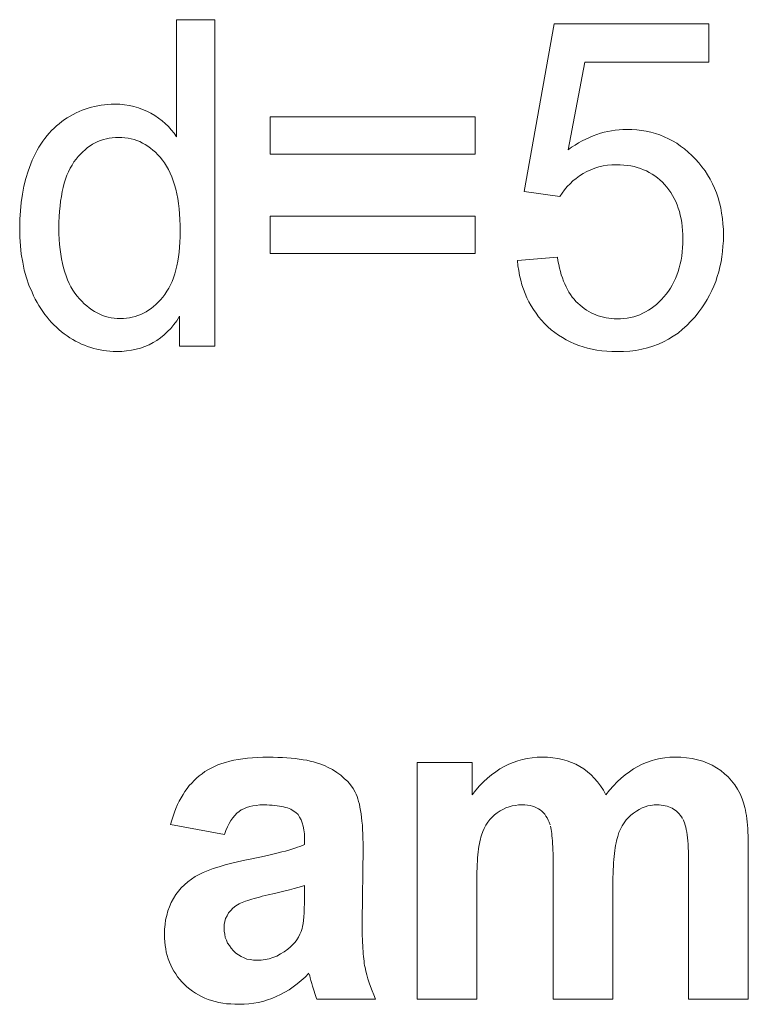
# Model space of a CAD drawing. Extents: x 1101 to 1942, y 41 to 882.
# Tile 48 of 104: x 1267.89 to 1273.47, y 843.59 to 851.13. Entities that reach past the tile are written whole.
import ezdxf

# ---------------------------------------------------------------- set-up
doc = ezdxf.new("R2010")
doc.units = 0
doc.layers.get('0').update_dxf_attribs({"lineweight": 13})
doc.layers.add('Beschriftung', color=7, linetype='Continuous', lineweight=25)

# ---------------------------------------------------------------- blocks, each defined once
blk = doc.blocks.new('Referenz-A03CP7TX1H', base_point=(1202.2632, 90.1338))
at = {"layer": 'Beschriftung', "color": 0, "lineweight": -2}
for p, q in [((1269.092, 850.2316), (1269.092, 851.1277)), ((1269.092, 851.1277), (1269.3843, 851.1277)), ((1269.3843, 851.1277), (1269.3843, 848.6278)), ((1271.7561, 849.8111), (1271.9866, 851.0954)), ((1271.9866, 851.0954), (1273.1698, 851.0954)), ((1273.1698, 851.0954), (1273.1698, 850.8019)), ((1272.2202, 850.8019), (1272.092, 850.1309)), ((1273.1698, 850.8019), (1272.2202, 850.8019)), ((1268.3673, 850.434), (1268.3907, 850.4431)), ((1268.3907, 850.4431), (1268.4147, 850.4505)), ((1268.4147, 850.4505), (1268.4387, 850.4579)), ((1268.4387, 850.4579), (1268.4634, 850.4634)), ((1268.4634, 850.4634), (1268.488, 850.4689)), ((1268.488, 850.4689), (1268.5133, 850.4725)), ((1268.5133, 850.4725), (1268.5386, 850.4763)), ((1268.5386, 850.4763), (1268.5646, 850.478)), ((1268.5646, 850.478), (1268.5904, 850.4799)), ((1268.5904, 850.4799), (1268.6169, 850.4799)), ((1268.6169, 850.4799), (1268.6559, 850.4799)), ((1268.6559, 850.4799), (1268.6927, 850.4756)), ((1268.6927, 850.4756), (1268.7295, 850.4713)), ((1268.7295, 850.4713), (1268.7641, 850.4627)), ((1268.7641, 850.4627), (1268.7987, 850.454)), ((1268.7987, 850.454), (1268.8313, 850.4412)), ((1268.8313, 850.4412), (1268.8639, 850.4282)), ((1268.2326, 850.3623), (1268.2541, 850.3769)), ((1268.2541, 850.3769), (1268.2762, 850.3898)), ((1268.2762, 850.3898), (1268.2984, 850.4027)), ((1268.2984, 850.4027), (1268.3211, 850.4138)), ((1268.3211, 850.4138), (1268.3439, 850.4247)), ((1268.3439, 850.4247), (1268.3673, 850.434)), ((1268.8639, 850.4282), (1268.8942, 850.411)), ((1268.8942, 850.411), (1268.9246, 850.3939)), ((1268.9246, 850.3939), (1268.9522, 850.374)), ((1268.9522, 850.374), (1268.9798, 850.3541)), ((1269.8089, 850.0988), (1269.8089, 850.3846)), ((1269.8089, 850.3846), (1271.3805, 850.3846)), ((1271.3805, 850.3846), (1271.3805, 850.0988)), ((1268.1333, 850.2791), (1268.1521, 850.2971)), ((1268.1521, 850.2971), (1268.1709, 850.315)), ((1268.1709, 850.315), (1268.1911, 850.3313)), ((1268.1911, 850.3313), (1268.2112, 850.3476)), ((1268.2112, 850.3476), (1268.2326, 850.3623)), ((1268.9798, 850.3541), (1269.0046, 850.3318)), ((1269.0046, 850.3318), (1269.0292, 850.3093)), ((1269.0292, 850.3093), (1269.0511, 850.2842)), ((1268.0662, 850.1977), (1268.0823, 850.2189)), ((1268.0823, 850.2189), (1268.0984, 850.24)), ((1268.0984, 850.24), (1268.1158, 850.2596)), ((1268.1158, 850.2596), (1268.1333, 850.2791)), ((1268.5532, 850.216), (1268.5308, 850.2108)), ((1268.5755, 850.2212), (1268.5532, 850.216)), ((1268.5989, 850.2239), (1268.5755, 850.2212)), ((1268.6223, 850.2265), (1268.5989, 850.2239)), ((1268.6466, 850.2265), (1268.6223, 850.2265)), ((1268.6715, 850.2265), (1268.6466, 850.2265)), ((1268.6955, 850.2237), (1268.6715, 850.2265)), ((1268.7195, 850.2211), (1268.6955, 850.2237)), ((1268.7425, 850.2156), (1268.7195, 850.2211)), ((1268.7655, 850.2101), (1268.7425, 850.2156)), ((1269.0511, 850.2842), (1269.073, 850.2592)), ((1269.073, 850.2592), (1269.092, 850.2316)), ((1272.2005, 850.1994), (1272.2279, 850.214)), ((1272.2279, 850.214), (1272.2557, 850.2263)), ((1272.2557, 850.2263), (1272.2835, 850.2386)), ((1272.2835, 850.2386), (1272.3117, 850.2483)), ((1272.3117, 850.2483), (1272.3398, 850.2581)), ((1272.3398, 850.2581), (1272.3681, 850.2654)), ((1272.3681, 850.2654), (1272.3966, 850.2728)), ((1272.3966, 850.2728), (1272.4254, 850.2776)), ((1272.4254, 850.2776), (1272.4542, 850.2825)), ((1272.4542, 850.2825), (1272.4832, 850.285)), ((1272.4832, 850.285), (1272.5124, 850.2874)), ((1272.5124, 850.2874), (1272.5418, 850.2874)), ((1272.5418, 850.2874), (1272.5808, 850.2874)), ((1272.5808, 850.2874), (1272.6183, 850.2839)), ((1272.6183, 850.2839), (1272.6557, 850.2803)), ((1272.6557, 850.2803), (1272.6916, 850.2733)), ((1272.6916, 850.2733), (1272.7275, 850.2662)), ((1272.7275, 850.2662), (1272.762, 850.2555)), ((1272.762, 850.2555), (1272.7964, 850.2449)), ((1272.7964, 850.2449), (1272.8292, 850.2307)), ((1272.8292, 850.2307), (1272.8622, 850.2165)), ((1272.8622, 850.2165), (1272.8935, 850.1988)), ((1268.0232, 850.1278), (1268.0366, 850.1523)), ((1268.0366, 850.1523), (1268.0514, 850.175)), ((1268.0514, 850.175), (1268.0662, 850.1977)), ((1268.4087, 850.1481), (1268.3903, 850.1324)), ((1268.428, 850.1611), (1268.4087, 850.1481)), ((1268.4474, 850.1742), (1268.428, 850.1611)), ((1268.4678, 850.1847), (1268.4474, 850.1742)), ((1268.4881, 850.1952), (1268.4678, 850.1847)), ((1268.5094, 850.203), (1268.4881, 850.1952)), ((1268.5308, 850.2108), (1268.5094, 850.203)), ((1268.7876, 850.202), (1268.7655, 850.2101)), ((1268.8096, 850.1938), (1268.7876, 850.202)), ((1268.8305, 850.183), (1268.8096, 850.1938)), ((1268.8516, 850.1721), (1268.8305, 850.183)), ((1268.8716, 850.1585), (1268.8516, 850.1721)), ((1268.8916, 850.1449), (1268.8716, 850.1585)), ((1268.9107, 850.1287), (1268.8916, 850.1449)), ((1272.092, 850.1309), (1272.1189, 850.1505)), ((1272.1189, 850.1505), (1272.1459, 850.1676)), ((1272.1459, 850.1676), (1272.173, 850.1847)), ((1272.173, 850.1847), (1272.2005, 850.1994)), ((1272.8935, 850.1988), (1272.9249, 850.181)), ((1272.9249, 850.181), (1272.9547, 850.1598)), ((1272.9547, 850.1598), (1272.9845, 850.1385)), ((1272.9845, 850.1385), (1273.0129, 850.1137)), ((1267.9855, 850.0515), (1267.9977, 850.0774)), ((1267.9977, 850.0774), (1268.0098, 850.1035)), ((1268.0098, 850.1035), (1268.0232, 850.1278)), ((1268.3373, 850.0801), (1268.3209, 850.0593)), ((1268.3546, 850.0984), (1268.3373, 850.0801)), ((1268.372, 850.1168), (1268.3546, 850.0984)), ((1268.3903, 850.1324), (1268.372, 850.1168)), ((1268.9297, 850.1123), (1268.9107, 850.1287)), ((1268.9477, 850.0933), (1268.9297, 850.1123)), ((1268.9658, 850.0742), (1268.9477, 850.0933)), ((1268.9829, 850.0524), (1268.9658, 850.0742)), ((1271.3805, 850.0988), (1269.8089, 850.0988)), ((1273.0129, 850.1137), (1273.0411, 850.0889)), ((1273.0411, 850.0889), (1273.068, 850.0605)), ((1267.9534, 849.9687), (1267.9749, 850.0239)), ((1267.9749, 850.0239), (1267.9855, 850.0515)), ((1268.276, 849.9905), (1268.2637, 849.9636)), ((1268.2903, 850.0144), (1268.276, 849.9905)), ((1268.3045, 850.0384), (1268.2903, 850.0144)), ((1268.3209, 850.0593), (1268.3045, 850.0384)), ((1268.9999, 850.0306), (1268.9829, 850.0524)), ((1269.0149, 850.0059), (1268.9999, 850.0306)), ((1269.0298, 849.981), (1269.0149, 850.0059)), ((1272.2968, 849.9914), (1272.2668, 849.9787)), ((1272.3288, 849.9999), (1272.2968, 849.9914)), ((1272.3607, 850.0084), (1272.3288, 849.9999)), ((1272.3944, 850.0126), (1272.3607, 850.0084)), ((1272.4282, 850.0169), (1272.3944, 850.0126)), ((1272.4637, 850.0169), (1272.4282, 850.0169)), ((1272.4923, 850.0169), (1272.4637, 850.0169)), ((1272.5195, 850.0145), (1272.4923, 850.0169)), ((1272.5467, 850.0121), (1272.5195, 850.0145)), ((1272.5725, 850.0074), (1272.5467, 850.0121)), ((1272.5983, 850.0026), (1272.5725, 850.0074)), ((1272.6227, 849.9955), (1272.5983, 850.0026)), ((1272.6471, 849.9884), (1272.6227, 849.9955)), ((1272.6702, 849.9789), (1272.6471, 849.9884)), ((1273.068, 850.0605), (1273.0948, 850.0321)), ((1273.0948, 850.0321), (1273.1182, 850.0017)), ((1273.1182, 850.0017), (1273.1417, 849.9713)), ((1267.9372, 849.9104), (1267.9534, 849.9687)), ((1268.2514, 849.9367), (1268.2413, 849.9067)), ((1268.2637, 849.9636), (1268.2514, 849.9367)), ((1269.0426, 849.9531), (1269.0298, 849.981)), ((1269.0553, 849.9252), (1269.0426, 849.9531)), ((1269.066, 849.894), (1269.0553, 849.9252)), ((1272.1548, 849.9127), (1272.1294, 849.8931)), ((1272.18, 849.9321), (1272.1548, 849.9127)), ((1272.2083, 849.949), (1272.18, 849.9321)), ((1272.2366, 849.966), (1272.2083, 849.949)), ((1272.2668, 849.9787), (1272.2366, 849.966)), ((1272.6932, 849.9694), (1272.6702, 849.9789)), ((1272.7149, 849.9575), (1272.6932, 849.9694)), ((1272.7365, 849.9456), (1272.7149, 849.9575)), ((1272.7567, 849.9313), (1272.7365, 849.9456)), ((1272.777, 849.917), (1272.7567, 849.9313)), ((1272.7959, 849.9004), (1272.777, 849.917)), ((1273.1417, 849.9713), (1273.1618, 849.9388)), ((1273.1618, 849.9388), (1273.1818, 849.9064)), ((1267.9104, 849.7906), (1267.9211, 849.852)), ((1267.9211, 849.852), (1267.9372, 849.9104)), ((1268.2229, 849.8439), (1268.2147, 849.8109)), ((1268.2311, 849.8768), (1268.2229, 849.8439)), ((1268.2413, 849.9067), (1268.2311, 849.8768)), ((1269.0766, 849.8631), (1269.066, 849.894)), ((1269.0852, 849.829), (1269.0766, 849.8631)), ((1272.0849, 849.8491), (1272.0656, 849.8245)), ((1272.1072, 849.8711), (1272.0849, 849.8491)), ((1272.1294, 849.8931), (1272.1072, 849.8711)), ((1272.8147, 849.8838), (1272.7959, 849.9004)), ((1272.8322, 849.8647), (1272.8147, 849.8838)), ((1272.8496, 849.8458), (1272.8322, 849.8647)), ((1272.865, 849.8249), (1272.8496, 849.8458)), ((1273.1818, 849.9064), (1273.1986, 849.8719)), ((1273.1986, 849.8719), (1273.2153, 849.8376)), ((1273.2153, 849.8376), (1273.2287, 849.8011)), ((1267.8996, 849.7291), (1267.9104, 849.7906)), ((1268.2085, 849.775), (1268.2024, 849.739)), ((1268.2147, 849.8109), (1268.2085, 849.775)), ((1269.0937, 849.7948), (1269.0852, 849.829)), ((1269.1001, 849.7576), (1269.0937, 849.7948)), ((1272.0301, 849.773), (1271.7561, 849.8111)), ((1272.0464, 849.8), (1272.0301, 849.773)), ((1272.0656, 849.8245), (1272.0464, 849.8)), ((1272.8803, 849.8042), (1272.865, 849.8249)), ((1272.8933, 849.7817), (1272.8803, 849.8042)), ((1272.9065, 849.7592), (1272.8933, 849.7817)), ((1273.2287, 849.8011), (1273.2421, 849.7646)), ((1273.2421, 849.7646), (1273.2522, 849.726)), ((1267.8942, 849.6645), (1267.8996, 849.7291)), ((1268.1983, 849.7), (1268.1943, 849.661)), ((1268.2024, 849.739), (1268.1983, 849.7)), ((1269.1065, 849.7203), (1269.1001, 849.7576)), ((1269.1108, 849.6801), (1269.1065, 849.7203)), ((1272.9174, 849.735), (1272.9065, 849.7592)), ((1272.9283, 849.7107), (1272.9174, 849.735)), ((1272.937, 849.6848), (1272.9283, 849.7107)), ((1273.2522, 849.726), (1273.2622, 849.6876)), ((1273.2622, 849.6876), (1273.2689, 849.6471)), ((1267.8889, 849.5999), (1267.8942, 849.6645)), ((1268.1922, 849.619), (1268.1902, 849.5771)), ((1268.1943, 849.661), (1268.1922, 849.619)), ((1269.115, 849.6398), (1269.1108, 849.6801)), ((1269.1172, 849.5964), (1269.115, 849.6398)), ((1269.8089, 849.3385), (1269.8089, 849.6243)), ((1269.8089, 849.6243), (1271.3805, 849.6243)), ((1271.3805, 849.6243), (1271.3805, 849.3385)), ((1272.9458, 849.6589), (1272.937, 849.6848)), ((1272.9523, 849.6312), (1272.9458, 849.6589)), ((1272.9589, 849.6035), (1272.9523, 849.6312)), ((1273.2689, 849.6471), (1273.2756, 849.6064)), ((1267.8889, 849.5322), (1267.8889, 849.5999)), ((1268.1902, 849.5771), (1268.1902, 849.532)), ((1269.1193, 849.5529), (1269.1172, 849.5964)), ((1269.1193, 849.5065), (1269.1193, 849.5529)), ((1272.9632, 849.574), (1272.9589, 849.6035)), ((1272.9676, 849.5446), (1272.9632, 849.574)), ((1272.9698, 849.5134), (1272.9676, 849.5446)), ((1273.2756, 849.6064), (1273.279, 849.5639)), ((1273.279, 849.5639), (1273.2824, 849.5214)), ((1267.8889, 849.4627), (1267.8889, 849.5322)), ((1267.8949, 849.3972), (1267.8889, 849.4627)), ((1268.1902, 849.532), (1268.1902, 849.4885)), ((1268.1902, 849.4885), (1268.1923, 849.4477)), ((1269.1172, 849.4247), (1269.1193, 849.4642)), ((1269.1193, 849.4642), (1269.1193, 849.5065)), ((1272.972, 849.4822), (1272.9698, 849.5134)), ((1272.972, 849.4493), (1272.972, 849.4822)), ((1273.2824, 849.5214), (1273.2824, 849.4768)), ((1273.2824, 849.4768), (1273.2824, 849.4343)), ((1267.9008, 849.3318), (1267.8949, 849.3972)), ((1268.1923, 849.4477), (1268.1945, 849.407)), ((1268.1945, 849.407), (1268.1989, 849.369)), ((1269.1109, 849.3484), (1269.1151, 849.3851)), ((1269.1151, 849.3851), (1269.1172, 849.4247)), ((1272.9697, 849.3818), (1272.972, 849.4147)), ((1272.972, 849.4147), (1272.972, 849.4493)), ((1273.2793, 849.3933), (1273.2764, 849.3523)), ((1273.2824, 849.4343), (1273.2793, 849.3933)), ((1267.9126, 849.2703), (1267.9008, 849.3318)), ((1268.1989, 849.369), (1268.2032, 849.3309)), ((1268.2032, 849.3309), (1268.2098, 849.2957)), ((1269.1004, 849.2774), (1269.1067, 849.3115)), ((1269.1067, 849.3115), (1269.1109, 849.3484)), ((1271.3805, 849.3385), (1269.8089, 849.3385)), ((1271.7035, 849.2833), (1272.0102, 849.3099)), ((1272.0102, 849.3099), (1272.0145, 849.2805)), ((1272.9583, 849.2866), (1272.9629, 849.3177)), ((1272.9629, 849.3177), (1272.9674, 849.3489)), ((1272.9674, 849.3489), (1272.9697, 849.3818)), ((1273.2705, 849.3127), (1273.2647, 849.2731)), ((1273.2764, 849.3523), (1273.2705, 849.3127)), ((1267.9245, 849.2087), (1267.9126, 849.2703)), ((1268.2098, 849.2957), (1268.2163, 849.2604)), ((1268.2163, 849.2604), (1268.2251, 849.2279)), ((1269.0858, 849.212), (1269.0942, 849.2433)), ((1269.0942, 849.2433), (1269.1004, 849.2774)), ((1271.7072, 849.2438), (1271.7035, 849.2833)), ((1271.7136, 849.2064), (1271.7072, 849.2438)), ((1272.0145, 849.2805), (1272.0201, 849.2529)), ((1272.0201, 849.2529), (1272.0258, 849.2253)), ((1272.9447, 849.2276), (1272.9515, 849.2571)), ((1272.9515, 849.2571), (1272.9583, 849.2866)), ((1273.2558, 849.235), (1273.247, 849.1968)), ((1273.2647, 849.2731), (1273.2558, 849.235)), ((1267.9424, 849.1513), (1267.9245, 849.2087)), ((1268.2251, 849.2279), (1268.2338, 849.1953)), ((1268.2338, 849.1953), (1268.2447, 849.1656)), ((1268.2447, 849.1656), (1268.2557, 849.1358)), ((1269.067, 849.1518), (1269.0774, 849.1805)), ((1269.0774, 849.1805), (1269.0858, 849.212)), ((1271.7199, 849.1689), (1271.7136, 849.2064)), ((1271.7291, 849.1334), (1271.7199, 849.1689)), ((1272.0258, 849.2253), (1272.0329, 849.1995)), ((1272.0329, 849.1995), (1272.0399, 849.1738)), ((1272.0399, 849.1738), (1272.0484, 849.1498)), ((1272.9152, 849.1459), (1272.9265, 849.172)), ((1272.9265, 849.172), (1272.9356, 849.1998)), ((1272.9356, 849.1998), (1272.9447, 849.2276)), ((1273.2352, 849.1602), (1273.2235, 849.1235)), ((1273.247, 849.1968), (1273.2352, 849.1602)), ((1267.9601, 849.0938), (1267.9424, 849.1513)), ((1267.9839, 849.0403), (1267.9601, 849.0938)), ((1268.2557, 849.1358), (1268.2687, 849.1088)), ((1268.2687, 849.1088), (1268.2818, 849.0817)), ((1269.0313, 849.0711), (1269.0439, 849.0971)), ((1269.0439, 849.0971), (1269.0565, 849.1231)), ((1269.0565, 849.1231), (1269.067, 849.1518)), ((1271.7383, 849.0978), (1271.7291, 849.1334)), ((1271.7502, 849.0641), (1271.7383, 849.0978)), ((1272.0484, 849.1498), (1272.0569, 849.1259)), ((1272.0569, 849.1259), (1272.0667, 849.1038)), ((1272.0667, 849.1038), (1272.0766, 849.0817)), ((1272.8764, 849.0712), (1272.8902, 849.0955)), ((1272.8902, 849.0955), (1272.9037, 849.1199)), ((1272.9037, 849.1199), (1272.9152, 849.1459)), ((1273.2087, 849.0882), (1273.194, 849.053)), ((1273.2235, 849.1235), (1273.2087, 849.0882)), ((1267.9958, 849.0136), (1267.9839, 849.0403)), ((1268.0089, 848.9884), (1267.9958, 849.0136)), ((1268.2818, 849.0817), (1268.2971, 849.0575)), ((1268.2971, 849.0575), (1268.3124, 849.0331)), ((1268.3124, 849.0331), (1268.3298, 849.0117)), ((1268.3298, 849.0117), (1268.3473, 848.99)), ((1268.9853, 849.0039), (1269.0021, 849.0245)), ((1269.0021, 849.0245), (1269.0167, 849.0478)), ((1269.0167, 849.0478), (1269.0313, 849.0711)), ((1271.7622, 849.0306), (1271.7502, 849.0641)), ((1271.7768, 848.999), (1271.7622, 849.0306)), ((1272.0766, 849.0817), (1272.0879, 849.0613)), ((1272.0879, 849.0613), (1272.0992, 849.0411)), ((1272.0992, 849.0411), (1272.1118, 849.0226)), ((1272.1118, 849.0226), (1272.1245, 849.0041)), ((1272.8264, 849.0049), (1272.8446, 849.0259)), ((1272.8446, 849.0259), (1272.8606, 849.0485)), ((1272.8606, 849.0485), (1272.8764, 849.0712)), ((1273.1763, 849.0192), (1273.1587, 848.9853)), ((1273.194, 849.053), (1273.1763, 849.0192)), ((1268.022, 848.9631), (1268.0089, 848.9884)), ((1268.0364, 848.9393), (1268.022, 848.9631)), ((1268.0506, 848.9156), (1268.0364, 848.9393)), ((1268.3473, 848.99), (1268.3655, 848.9712)), ((1268.3655, 848.9712), (1268.3838, 848.9524)), ((1268.3838, 848.9524), (1268.4028, 848.9363)), ((1268.4028, 848.9363), (1268.4219, 848.9201)), ((1268.8961, 848.9164), (1268.9146, 848.9319)), ((1268.9146, 848.9319), (1268.9332, 848.9474)), ((1268.9332, 848.9474), (1268.9509, 848.9654)), ((1268.9509, 848.9654), (1268.9685, 848.9834)), ((1268.9685, 848.9834), (1268.9853, 849.0039)), ((1271.7915, 848.9672), (1271.7768, 848.999)), ((1271.8089, 848.9376), (1271.7915, 848.9672)), ((1271.8263, 848.9079), (1271.8089, 848.9376)), ((1272.1245, 849.0041), (1272.1386, 848.9874)), ((1272.1386, 848.9874), (1272.1527, 848.9708)), ((1272.1527, 848.9708), (1272.1681, 848.956)), ((1272.1681, 848.956), (1272.1836, 848.9412)), ((1272.1836, 848.9412), (1272.1999, 848.9282)), ((1272.7292, 848.9159), (1272.7495, 848.9316)), ((1272.7495, 848.9316), (1272.7698, 848.9474)), ((1272.7698, 848.9474), (1272.789, 848.9656)), ((1272.789, 848.9656), (1272.8083, 848.9839)), ((1272.8083, 848.9839), (1272.8264, 849.0049)), ((1273.138, 848.9529), (1273.1174, 848.9207)), ((1273.1587, 848.9853), (1273.138, 848.9529)), ((1268.0662, 848.8932), (1268.0506, 848.9156)), ((1268.0817, 848.8709), (1268.0662, 848.8932)), ((1268.0984, 848.8501), (1268.0817, 848.8709)), ((1268.4219, 848.9201), (1268.4417, 848.9066)), ((1268.4417, 848.9066), (1268.4615, 848.8932)), ((1268.4615, 848.8932), (1268.4821, 848.8823)), ((1268.4821, 848.8823), (1268.5027, 848.8716)), ((1268.5027, 848.8716), (1268.5241, 848.8635)), ((1268.5241, 848.8635), (1268.5455, 848.8554)), ((1268.774, 848.8547), (1268.7952, 848.8624)), ((1268.7952, 848.8624), (1268.8165, 848.8702)), ((1268.8165, 848.8702), (1268.8368, 848.8805)), ((1268.8368, 848.8805), (1268.8572, 848.8908)), ((1268.8572, 848.8908), (1268.8766, 848.9037)), ((1268.8766, 848.9037), (1268.8961, 848.9164)), ((1269.1139, 848.8563), (1269.0934, 848.8228)), ((1269.1139, 848.6278), (1269.1139, 848.8563)), ((1271.8465, 848.8801), (1271.8263, 848.9079)), ((1271.8667, 848.8523), (1271.8465, 848.8801)), ((1272.1999, 848.9282), (1272.2162, 848.9152)), ((1272.2162, 848.9152), (1272.2333, 848.9041)), ((1272.2333, 848.9041), (1272.2505, 848.893)), ((1272.2505, 848.893), (1272.2684, 848.8837)), ((1272.2684, 848.8837), (1272.2863, 848.8744)), ((1272.2863, 848.8744), (1272.3051, 848.8671)), ((1272.3051, 848.8671), (1272.3238, 848.8596)), ((1272.3238, 848.8596), (1272.3435, 848.8541)), ((1272.5949, 848.8531), (1272.6184, 848.861)), ((1272.6184, 848.861), (1272.6418, 848.8688)), ((1272.6418, 848.8688), (1272.6642, 848.8792)), ((1272.6642, 848.8792), (1272.6866, 848.8897)), ((1272.6866, 848.8897), (1272.7079, 848.9028)), ((1272.7079, 848.9028), (1272.7292, 848.9159)), ((1273.0939, 848.8897), (1273.0653, 848.8517)), ((1273.1174, 848.9207), (1273.0939, 848.8897)), ((1268.1152, 848.8292), (1268.0984, 848.8501)), ((1268.1332, 848.8099), (1268.1152, 848.8292)), ((1268.1512, 848.7906), (1268.1332, 848.8099)), ((1268.1704, 848.7726), (1268.1512, 848.7906)), ((1268.5455, 848.8554), (1268.5677, 848.8501)), ((1268.5677, 848.8501), (1268.5899, 848.8447)), ((1268.5899, 848.8447), (1268.6128, 848.842)), ((1268.6128, 848.842), (1268.6358, 848.8393)), ((1268.6358, 848.8393), (1268.6596, 848.8393)), ((1268.6596, 848.8393), (1268.6836, 848.8393)), ((1268.6836, 848.8393), (1268.7066, 848.8419)), ((1268.7066, 848.8419), (1268.7297, 848.8444)), ((1268.7297, 848.8444), (1268.7519, 848.8495)), ((1268.7519, 848.8495), (1268.774, 848.8547)), ((1269.0705, 848.7933), (1269.0475, 848.764)), ((1269.0934, 848.8228), (1269.0705, 848.7933)), ((1271.8896, 848.8265), (1271.8667, 848.8523)), ((1271.9125, 848.8007), (1271.8896, 848.8265)), ((1271.9382, 848.7769), (1271.9125, 848.8007)), ((1272.3435, 848.8541), (1272.363, 848.8485)), ((1272.363, 848.8485), (1272.3835, 848.8448)), ((1272.3835, 848.8448), (1272.4038, 848.8411)), ((1272.4038, 848.8411), (1272.4251, 848.8393)), ((1272.4251, 848.8393), (1272.4463, 848.8374)), ((1272.4463, 848.8374), (1272.4684, 848.8374)), ((1272.4684, 848.8374), (1272.4949, 848.8374)), ((1272.4949, 848.8374), (1272.5205, 848.84)), ((1272.5205, 848.84), (1272.546, 848.8426)), ((1272.546, 848.8426), (1272.5704, 848.8479)), ((1272.5704, 848.8479), (1272.5949, 848.8531)), ((1273.0028, 848.7853), (1272.9689, 848.7568)), ((1273.034, 848.8185), (1273.0028, 848.7853)), ((1273.0653, 848.8517), (1273.034, 848.8185)), ((1268.1896, 848.7548), (1268.1704, 848.7726)), ((1268.21, 848.7385), (1268.1896, 848.7548)), ((1268.2303, 848.722), (1268.21, 848.7385)), ((1268.252, 848.7071), (1268.2303, 848.722)), ((1268.2736, 848.6922), (1268.252, 848.7071)), ((1268.9968, 848.7137), (1268.9691, 848.6926)), ((1269.0221, 848.7388), (1268.9968, 848.7137)), ((1269.0475, 848.764), (1269.0221, 848.7388)), ((1271.9638, 848.7529), (1271.9382, 848.7769)), ((1271.9914, 848.7321), (1271.9638, 848.7529)), ((1272.019, 848.7112), (1271.9914, 848.7321)), ((1272.0484, 848.6934), (1272.019, 848.7112)), ((1272.9351, 848.7283), (1272.8986, 848.7045)), ((1272.9689, 848.7568), (1272.9351, 848.7283)), ((1268.2958, 848.6791), (1268.2736, 848.6922)), ((1268.3179, 848.6661), (1268.2958, 848.6791)), ((1268.3406, 848.6549), (1268.3179, 848.6661)), ((1268.3633, 848.6437), (1268.3406, 848.6549)), ((1268.3865, 848.6343), (1268.3633, 848.6437)), ((1268.4096, 848.6251), (1268.3865, 848.6343)), ((1268.881, 848.6381), (1268.8485, 848.6255)), ((1268.9112, 848.6549), (1268.881, 848.6381)), ((1268.9413, 848.6717), (1268.9112, 848.6549)), ((1268.9691, 848.6926), (1268.9413, 848.6717)), ((1272.0778, 848.6754), (1272.0484, 848.6934)), ((1272.1091, 848.6605), (1272.0778, 848.6754)), ((1272.1404, 848.6456), (1272.1091, 848.6605)), ((1272.1736, 848.6337), (1272.1404, 848.6456)), ((1272.2067, 848.6216), (1272.1736, 848.6337)), ((1272.784, 848.6428), (1272.7423, 848.6286)), ((1272.8231, 848.6618), (1272.784, 848.6428)), ((1272.8622, 848.6808), (1272.8231, 848.6618)), ((1272.8986, 848.7045), (1272.8622, 848.6808)), ((1268.4333, 848.6176), (1268.4096, 848.6251)), ((1268.4571, 848.6101), (1268.4333, 848.6176)), ((1268.4813, 848.6045), (1268.4571, 848.6101)), ((1268.5055, 848.5989), (1268.4813, 848.6045)), ((1268.5303, 848.5952), (1268.5055, 848.5989)), ((1268.555, 848.5915), (1268.5303, 848.5952)), ((1268.5802, 848.5896), (1268.555, 848.5915)), ((1268.6056, 848.5877), (1268.5802, 848.5896)), ((1268.6313, 848.5877), (1268.6056, 848.5877)), ((1268.6711, 848.5877), (1268.6313, 848.5877)), ((1268.7085, 848.592), (1268.6711, 848.5877)), ((1268.7459, 848.5962), (1268.7085, 848.592)), ((1268.7809, 848.6045), (1268.7459, 848.5962)), ((1268.8159, 848.613), (1268.7809, 848.6045)), ((1268.8485, 848.6255), (1268.8159, 848.613)), ((1269.3843, 848.6278), (1269.1139, 848.6278)), ((1272.2417, 848.6127), (1272.2067, 848.6216)), ((1272.2767, 848.6038), (1272.2417, 848.6127)), ((1272.3135, 848.5978), (1272.2767, 848.6038)), ((1272.3505, 848.5918), (1272.3135, 848.5978)), ((1272.3892, 848.5889), (1272.3505, 848.5918)), ((1272.4279, 848.5859), (1272.3892, 848.5889)), ((1272.4685, 848.5859), (1272.4279, 848.5859)), ((1272.5181, 848.5859), (1272.4685, 848.5859)), ((1272.565, 848.5906), (1272.5181, 848.5859)), ((1272.612, 848.5954), (1272.565, 848.5906)), ((1272.6563, 848.6049), (1272.612, 848.5954)), ((1272.7006, 848.6144), (1272.6563, 848.6049)), ((1272.7423, 848.6286), (1272.7006, 848.6144)), ((1269.5648, 845.4622), (1269.5991, 845.4681)), ((1269.5991, 845.4681), (1269.636, 845.472)), ((1269.636, 845.472), (1269.6729, 845.476)), ((1269.6729, 845.476), (1269.7124, 845.478)), ((1269.7124, 845.478), (1269.7519, 845.4799)), ((1269.7519, 845.4799), (1269.794, 845.4799)), ((1269.794, 845.4799), (1269.8323, 845.4799)), ((1269.8323, 845.4799), (1269.868, 845.4788)), ((1269.868, 845.4788), (1269.9038, 845.4775)), ((1269.9038, 845.4775), (1269.9371, 845.4752)), ((1269.9371, 845.4752), (1269.9704, 845.4728)), ((1269.9704, 845.4728), (1270.0013, 845.4692)), ((1270.0013, 845.4692), (1270.0323, 845.4657)), ((1270.0323, 845.4657), (1270.0608, 845.461)), ((1271.7434, 845.462), (1271.7798, 845.471)), ((1271.7798, 845.471), (1271.8174, 845.4755)), ((1271.8174, 845.4755), (1271.8551, 845.4799)), ((1271.8551, 845.4799), (1271.8941, 845.4799)), ((1271.8941, 845.4799), (1271.9356, 845.4799)), ((1271.9356, 845.4799), (1271.9743, 845.4755)), ((1271.9743, 845.4755), (1272.0131, 845.471)), ((1272.0131, 845.471), (1272.049, 845.462)), ((1272.7633, 845.462), (1272.7985, 845.471)), ((1272.7985, 845.471), (1272.8347, 845.4755)), ((1272.8347, 845.4755), (1272.8709, 845.4799)), ((1272.8709, 845.4799), (1272.9084, 845.4799)), ((1272.9084, 845.4799), (1272.9558, 845.4799)), ((1272.9558, 845.4799), (1272.9997, 845.4749)), ((1272.9997, 845.4749), (1273.0436, 845.4698)), ((1273.0436, 845.4698), (1273.0838, 845.4597)), ((1269.3318, 845.3834), (1269.3557, 845.3972)), ((1269.3557, 845.3972), (1269.3822, 845.4091)), ((1269.3822, 845.4091), (1269.4087, 845.4208)), ((1269.4087, 845.4208), (1269.4379, 845.4307)), ((1269.4379, 845.4307), (1269.467, 845.4406)), ((1269.467, 845.4406), (1269.4988, 845.4484)), ((1269.4988, 845.4484), (1269.5304, 845.4563)), ((1269.5304, 845.4563), (1269.5648, 845.4622)), ((1270.0608, 845.461), (1270.0892, 845.4562)), ((1270.0892, 845.4562), (1270.1152, 845.4503)), ((1270.1152, 845.4503), (1270.1412, 845.4444)), ((1270.1412, 845.4444), (1270.1648, 845.4373)), ((1270.1648, 845.4373), (1270.1885, 845.4301)), ((1270.1885, 845.4301), (1270.2096, 845.4218)), ((1270.2096, 845.4218), (1270.2307, 845.4135)), ((1270.2307, 845.4135), (1270.2494, 845.4041)), ((1270.2494, 845.4041), (1270.2869, 845.3851)), ((1270.9348, 845.4399), (1271.3559, 845.4399)), ((1270.9348, 843.6278), (1270.9348, 845.4399)), ((1271.3559, 845.4399), (1271.3559, 845.1926)), ((1271.5375, 845.3677), (1271.5698, 845.3901)), ((1271.5698, 845.3901), (1271.6034, 845.4081)), ((1271.6034, 845.4081), (1271.6371, 845.4261)), ((1271.6371, 845.4261), (1271.6721, 845.4395)), ((1271.6721, 845.4395), (1271.7071, 845.453)), ((1271.7071, 845.453), (1271.7434, 845.462)), ((1272.049, 845.462), (1272.085, 845.4531)), ((1272.085, 845.4531), (1272.1182, 845.4398)), ((1272.1182, 845.4398), (1272.1515, 845.4263)), ((1272.1515, 845.4263), (1272.1819, 845.4084)), ((1272.1819, 845.4084), (1272.2124, 845.3906)), ((1272.2124, 845.3906), (1272.2401, 845.3682)), ((1272.5626, 845.3682), (1272.5944, 845.3906)), ((1272.5944, 845.3906), (1272.6272, 845.4084)), ((1272.6272, 845.4084), (1272.6602, 845.4263)), ((1272.6602, 845.4263), (1272.6942, 845.4398)), ((1272.6942, 845.4398), (1272.7282, 845.4531)), ((1272.7282, 845.4531), (1272.7633, 845.462)), ((1273.0838, 845.4597), (1273.124, 845.4495)), ((1273.124, 845.4495), (1273.1606, 845.4343)), ((1273.1606, 845.4343), (1273.1971, 845.4191)), ((1273.1971, 845.4191), (1273.2301, 845.3989)), ((1273.2301, 845.3989), (1273.2629, 845.3787)), ((1269.2255, 845.3024), (1269.2453, 845.3202)), ((1269.2453, 845.3202), (1269.2651, 845.3381)), ((1269.2651, 845.3381), (1269.2865, 845.3539)), ((1269.2865, 845.3539), (1269.3078, 845.3696)), ((1269.3078, 845.3696), (1269.3318, 845.3834)), ((1270.2869, 845.3851), (1270.3187, 845.3636)), ((1270.3187, 845.3636), (1270.3506, 845.342)), ((1270.3506, 845.342), (1270.3769, 845.3179)), ((1270.3769, 845.3179), (1270.4032, 845.2938)), ((1271.4433, 845.2913), (1271.4743, 845.3184)), ((1271.4743, 845.3184), (1271.5052, 845.3453)), ((1271.5052, 845.3453), (1271.5375, 845.3677)), ((1272.2401, 845.3682), (1272.2679, 845.3457)), ((1272.2679, 845.3457), (1272.2929, 845.3187)), ((1272.2929, 845.3187), (1272.3179, 845.2917)), ((1272.4695, 845.2917), (1272.5002, 845.3187)), ((1272.5002, 845.3187), (1272.5308, 845.3457)), ((1272.5308, 845.3457), (1272.5626, 845.3682)), ((1273.2629, 845.3787), (1273.2916, 845.3537)), ((1273.2916, 845.3537), (1273.3203, 845.3287)), ((1273.3203, 845.3287), (1273.345, 845.2989)), ((1269.1559, 845.218), (1269.1726, 845.2402)), ((1269.1726, 845.2402), (1269.1892, 845.2623)), ((1269.1892, 845.2623), (1269.2074, 845.2823)), ((1269.2074, 845.2823), (1269.2255, 845.3024)), ((1270.4032, 845.2938), (1270.424, 845.2672)), ((1270.424, 845.2672), (1270.4448, 845.2405)), ((1270.4448, 845.2405), (1270.4601, 845.2113)), ((1271.3841, 845.2286), (1271.4137, 845.2599)), ((1271.4137, 845.2599), (1271.4433, 845.2913)), ((1272.3179, 845.2917), (1272.3402, 845.2601)), ((1272.3402, 845.2601), (1272.3625, 845.2285)), ((1272.4104, 845.2285), (1272.4399, 845.2601)), ((1272.4399, 845.2601), (1272.4695, 845.2917)), ((1273.345, 845.2989), (1273.3695, 845.2692)), ((1273.3695, 845.2692), (1273.3899, 845.2347)), ((1269.1123, 845.143), (1269.1259, 845.1695)), ((1269.1259, 845.1695), (1269.1409, 845.1937)), ((1269.1409, 845.1937), (1269.1559, 845.218)), ((1270.4601, 845.2113), (1270.4677, 845.1967)), ((1270.4677, 845.1967), (1270.4744, 845.1791)), ((1270.4744, 845.1791), (1270.4811, 845.1614)), ((1270.4811, 845.1614), (1270.4869, 845.1407)), ((1271.3559, 845.1926), (1271.3841, 845.2286)), ((1272.3625, 845.2285), (1272.3819, 845.1923)), ((1272.3819, 845.1923), (1272.4104, 845.2285)), ((1273.3899, 845.2347), (1273.4104, 845.2002)), ((1273.4104, 845.2002), (1273.4266, 845.161)), ((1269.075, 845.0595), (1269.087, 845.0881)), ((1269.087, 845.0881), (1269.0989, 845.1166)), ((1269.0989, 845.1166), (1269.1123, 845.143)), ((1269.6076, 845.0858), (1269.5872, 845.0763)), ((1269.628, 845.0952), (1269.6076, 845.0858)), ((1269.6518, 845.1014), (1269.628, 845.0952)), ((1269.6756, 845.1078), (1269.6518, 845.1014)), ((1269.7027, 845.111), (1269.6756, 845.1078)), ((1269.7299, 845.1141), (1269.7027, 845.111)), ((1269.7604, 845.1141), (1269.7299, 845.1141)), ((1269.7829, 845.1141), (1269.7604, 845.1141)), ((1269.8037, 845.1132), (1269.7829, 845.1141)), ((1269.8245, 845.1122), (1269.8037, 845.1132)), ((1269.8434, 845.1104), (1269.8245, 845.1122)), ((1269.8625, 845.1086), (1269.8434, 845.1104)), ((1269.8796, 845.1058), (1269.8625, 845.1086)), ((1269.8967, 845.103), (1269.8796, 845.1058)), ((1269.9121, 845.0994), (1269.8967, 845.103)), ((1269.9273, 845.0957), (1269.9121, 845.0994)), ((1269.941, 845.0911), (1269.9273, 845.0957)), ((1269.9544, 845.0866), (1269.941, 845.0911)), ((1269.9663, 845.0811), (1269.9544, 845.0866)), ((1270.4869, 845.1407), (1270.4925, 845.12)), ((1270.4925, 845.12), (1270.4973, 845.0962)), ((1270.4973, 845.0962), (1270.502, 845.0725)), ((1271.6156, 845.0917), (1271.5932, 845.0805)), ((1271.6394, 845.0991), (1271.6156, 845.0917)), ((1271.6631, 845.1066), (1271.6394, 845.0991)), ((1271.6881, 845.1104), (1271.6631, 845.1066)), ((1271.7132, 845.1141), (1271.6881, 845.1104)), ((1271.7397, 845.1141), (1271.7132, 845.1141)), ((1271.7615, 845.1141), (1271.7397, 845.1141)), ((1271.7812, 845.1118), (1271.7615, 845.1141)), ((1271.8009, 845.1094), (1271.7812, 845.1118)), ((1271.8182, 845.1047), (1271.8009, 845.1094)), ((1271.8355, 845.1), (1271.8182, 845.1047)), ((1271.8506, 845.093), (1271.8355, 845.1)), ((1271.8657, 845.0859), (1271.8506, 845.093)), ((1271.8785, 845.0765), (1271.8657, 845.0859)), ((1272.6593, 845.0911), (1272.6375, 845.0795)), ((1272.6818, 845.0987), (1272.6593, 845.0911)), ((1272.7043, 845.1065), (1272.6818, 845.0987)), ((1272.7275, 845.1102), (1272.7043, 845.1065)), ((1272.7508, 845.1141), (1272.7275, 845.1102)), ((1272.7747, 845.1141), (1272.7508, 845.1141)), ((1272.7911, 845.1141), (1272.7747, 845.1141)), ((1272.8065, 845.1125), (1272.7911, 845.1141)), ((1272.8218, 845.1109), (1272.8065, 845.1125)), ((1272.8361, 845.1077), (1272.8218, 845.1109)), ((1272.8504, 845.1045), (1272.8361, 845.1077)), ((1272.8637, 845.0997), (1272.8504, 845.1045)), ((1272.8769, 845.0949), (1272.8637, 845.0997)), ((1272.8891, 845.0885), (1272.8769, 845.0949)), ((1272.9012, 845.0821), (1272.8891, 845.0885)), ((1273.4266, 845.161), (1273.4325, 845.1465)), ((1273.4325, 845.1465), (1273.4376, 845.1298)), ((1273.4376, 845.1298), (1273.4428, 845.113)), ((1273.4428, 845.113), (1273.4472, 845.0941)), ((1273.4472, 845.0941), (1273.4516, 845.0751)), ((1269.0545, 844.9982), (1269.0647, 845.0289)), ((1269.0647, 845.0289), (1269.075, 845.0595)), ((1269.5221, 845.0165), (1269.5082, 844.9945)), ((1269.5375, 845.0339), (1269.5221, 845.0165)), ((1269.553, 845.0512), (1269.5375, 845.0339)), ((1269.57, 845.0638), (1269.553, 845.0512)), ((1269.5872, 845.0763), (1269.57, 845.0638)), ((1269.978, 845.0755), (1269.9663, 845.0811)), ((1270.006, 845.0554), (1269.978, 845.0755)), ((1270.0222, 845.0406), (1270.006, 845.0554)), ((1270.0345, 845.0211), (1270.0222, 845.0406)), ((1270.0467, 845.0015), (1270.0345, 845.0211)), ((1270.502, 845.0725), (1270.5058, 845.0457)), ((1270.5058, 845.0457), (1270.5096, 845.0189)), ((1270.5096, 845.0189), (1270.5125, 844.989)), ((1271.5105, 845.0212), (1271.4923, 845.0029)), ((1271.5285, 845.0394), (1271.5105, 845.0212)), ((1271.5497, 845.0544), (1271.5285, 845.0394)), ((1271.5708, 845.0693), (1271.5497, 845.0544)), ((1271.5932, 845.0805), (1271.5708, 845.0693)), ((1271.8913, 845.0672), (1271.8785, 845.0765)), ((1271.9024, 845.0553), (1271.8913, 845.0672)), ((1271.9135, 845.0435), (1271.9024, 845.0553)), ((1271.9229, 845.0292), (1271.9135, 845.0435)), ((1271.9323, 845.0148), (1271.9229, 845.0292)), ((1271.9402, 844.9982), (1271.9323, 845.0148)), ((1272.5554, 845.0183), (1272.5373, 844.9994)), ((1272.5735, 845.0372), (1272.5554, 845.0183)), ((1272.5946, 845.0526), (1272.5735, 845.0372)), ((1272.6157, 845.068), (1272.5946, 845.0526)), ((1272.6375, 845.0795), (1272.6157, 845.068)), ((1272.9123, 845.0741), (1272.9012, 845.0821)), ((1272.9234, 845.0661), (1272.9123, 845.0741)), ((1272.9335, 845.0565), (1272.9234, 845.0661)), ((1272.9435, 845.0468), (1272.9335, 845.0565)), ((1272.9525, 845.0357), (1272.9435, 845.0468)), ((1272.9615, 845.0245), (1272.9525, 845.0357)), ((1272.9694, 845.0117), (1272.9615, 845.0245)), ((1273.4516, 845.0751), (1273.4553, 845.0538)), ((1273.4553, 845.0538), (1273.459, 845.0326)), ((1273.459, 845.0326), (1273.4619, 845.0092)), ((1269.0457, 844.9655), (1269.0545, 844.9982)), ((1269.4594, 844.8873), (1269.0457, 844.9655)), ((1269.4822, 844.9457), (1269.47, 844.9188)), ((1269.4945, 844.9724), (1269.4822, 844.9457)), ((1269.5082, 844.9945), (1269.4945, 844.9724)), ((1270.0548, 844.9769), (1270.0467, 845.0015)), ((1270.0629, 844.9523), (1270.0548, 844.9769)), ((1270.067, 844.9227), (1270.0629, 844.9523)), ((1270.5125, 844.989), (1270.5154, 844.9592)), ((1270.5154, 844.9592), (1270.5173, 844.9262)), ((1271.45, 844.935), (1271.4379, 844.9102)), ((1271.4621, 844.9599), (1271.45, 844.935)), ((1271.4772, 844.9814), (1271.4621, 844.9599)), ((1271.4923, 845.0029), (1271.4772, 844.9814)), ((1271.9478, 844.9814), (1271.9402, 844.9982)), ((1271.954, 844.9622), (1271.9478, 844.9814)), ((1271.9597, 844.9401), (1271.957, 844.9526)), ((1271.9624, 844.9276), (1271.9597, 844.9401)), ((1272.5068, 844.9544), (1272.4945, 844.9284)), ((1272.5221, 844.9769), (1272.5068, 844.9544)), ((1272.5373, 844.9994), (1272.5221, 844.9769)), ((1272.9804, 844.9891), (1272.9752, 845.0019)), ((1272.9855, 844.9763), (1272.9804, 844.9891)), ((1272.9899, 844.9605), (1272.9855, 844.9763)), ((1272.9943, 844.9447), (1272.9899, 844.9605)), ((1272.998, 844.926), (1272.9943, 844.9447)), ((1273.4619, 845.0092), (1273.4649, 844.9857)), ((1273.4649, 844.9857), (1273.4671, 844.9601)), ((1273.4671, 844.9601), (1273.4692, 844.9344)), ((1269.47, 844.9188), (1269.4594, 844.8873)), ((1270.0711, 844.8933), (1270.067, 844.9227)), ((1270.0711, 844.8588), (1270.0711, 844.8933)), ((1270.5173, 844.9262), (1270.5191, 844.8934)), ((1270.5191, 844.8934), (1270.5201, 844.8574)), ((1271.4241, 844.868), (1271.4201, 844.8515)), ((1271.4287, 844.882), (1271.4241, 844.868)), ((1271.4379, 844.9102), (1271.4287, 844.882)), ((1271.9646, 844.9121), (1271.9624, 844.9276)), ((1271.9669, 844.8967), (1271.9646, 844.9121)), ((1271.9688, 844.8782), (1271.9669, 844.8967)), ((1271.9707, 844.8598), (1271.9688, 844.8782)), ((1271.9722, 844.8384), (1271.9707, 844.8598)), ((1272.473, 844.8726), (1272.4684, 844.8579)), ((1272.4823, 844.9022), (1272.473, 844.8726)), ((1272.4945, 844.9284), (1272.4823, 844.9022)), ((1273.0017, 844.9072), (1272.998, 844.926)), ((1273.0046, 844.8854), (1273.0017, 844.9072)), ((1273.0075, 844.8637), (1273.0046, 844.8854)), ((1273.0098, 844.8389), (1273.0075, 844.8637)), ((1273.4692, 844.9344), (1273.4707, 844.9064)), ((1273.4707, 844.9064), (1273.4723, 844.8785)), ((1273.4723, 844.8785), (1273.473, 844.8483)), ((1269.997, 844.7832), (1270.0186, 844.7904)), ((1270.0186, 844.7904), (1270.0371, 844.7974)), ((1270.0371, 844.7974), (1270.0556, 844.8043)), ((1270.0556, 844.8043), (1270.0711, 844.8111)), ((1270.0711, 844.8111), (1270.0711, 844.8588)), ((1270.5201, 844.8574), (1270.5211, 844.8214)), ((1270.5211, 844.8214), (1270.5211, 844.7824)), ((1271.4093, 844.7977), (1271.4065, 844.7767)), ((1271.4128, 844.8165), (1271.4093, 844.7977)), ((1271.4161, 844.8351), (1271.4128, 844.8165)), ((1271.4201, 844.8515), (1271.4161, 844.8351)), ((1271.9738, 844.8171), (1271.9722, 844.8384)), ((1271.9749, 844.7929), (1271.9738, 844.8171)), ((1271.976, 844.7687), (1271.9749, 844.7929)), ((1272.4532, 844.7857), (1272.4502, 844.7644)), ((1272.4566, 844.8047), (1272.4532, 844.7857)), ((1272.4602, 844.8238), (1272.4566, 844.8047)), ((1272.4643, 844.8408), (1272.4602, 844.8238)), ((1272.4684, 844.8579), (1272.4643, 844.8408)), ((1273.012, 844.8142), (1273.0098, 844.8389)), ((1273.0134, 844.7864), (1273.012, 844.8142)), ((1273.0149, 844.7587), (1273.0134, 844.7864)), ((1273.473, 844.8483), (1273.4737, 844.8182)), ((1273.4737, 844.8182), (1273.4737, 844.7858)), ((1273.4737, 844.7858), (1273.4737, 843.6278)), ((1269.6675, 844.7012), (1269.7043, 844.7091)), ((1269.7043, 844.7091), (1269.7413, 844.7168)), ((1269.7413, 844.7168), (1269.7752, 844.7244)), ((1269.7752, 844.7244), (1269.8091, 844.7321)), ((1269.8091, 844.7321), (1269.8399, 844.7395)), ((1269.8399, 844.7395), (1269.8707, 844.747)), ((1269.8707, 844.747), (1269.8984, 844.7543)), ((1269.8984, 844.7543), (1269.9261, 844.7617)), ((1269.9261, 844.7617), (1269.9508, 844.7689)), ((1269.9508, 844.7689), (1269.9754, 844.7762)), ((1269.9754, 844.7762), (1269.997, 844.7832)), ((1270.5211, 844.7824), (1270.5138, 844.223)), ((1271.3991, 844.7089), (1271.3973, 844.6832)), ((1271.4013, 844.7322), (1271.3991, 844.7089)), ((1271.4036, 844.7556), (1271.4013, 844.7322)), ((1271.4065, 844.7767), (1271.4036, 844.7556)), ((1271.9768, 844.7414), (1271.976, 844.7687)), ((1271.9775, 844.7142), (1271.9768, 844.7414)), ((1271.978, 844.6841), (1271.9775, 844.7142)), ((1272.445, 844.7197), (1272.4427, 844.6963)), ((1272.4473, 844.7431), (1272.445, 844.7197)), ((1272.4502, 844.7644), (1272.4473, 844.7431)), ((1273.0157, 844.728), (1273.0149, 844.7587)), ((1273.0163, 844.6973), (1273.0157, 844.728)), ((1269.3726, 844.6275), (1269.418, 844.6415)), ((1269.418, 844.6415), (1269.4634, 844.6555)), ((1269.4634, 844.6555), (1269.5158, 844.6685)), ((1269.5158, 844.6685), (1269.5681, 844.6815)), ((1269.5681, 844.6815), (1269.6274, 844.6934)), ((1269.6274, 844.6934), (1269.6675, 844.7012)), ((1271.3956, 844.6575), (1271.3944, 844.6296)), ((1271.3973, 844.6832), (1271.3956, 844.6575)), ((1271.9784, 844.654), (1271.978, 844.6841)), ((1271.9784, 844.6209), (1271.9784, 844.654)), ((1272.4391, 844.6452), (1272.438, 844.6175)), ((1272.4409, 844.6707), (1272.4391, 844.6452)), ((1272.4427, 844.6963), (1272.4409, 844.6707)), ((1273.0163, 844.6636), (1273.0163, 844.6973)), ((1273.0163, 843.6278), (1273.0163, 844.6636)), ((1269.2047, 844.5461), (1269.2327, 844.5656)), ((1269.2327, 844.5656), (1269.2643, 844.5816)), ((1269.2643, 844.5816), (1269.2957, 844.5976)), ((1269.2957, 844.5976), (1269.3341, 844.6126)), ((1269.3341, 844.6126), (1269.3726, 844.6275)), ((1271.3927, 844.5712), (1271.3921, 844.541)), ((1271.3933, 844.6016), (1271.3927, 844.5712)), ((1271.3944, 844.6296), (1271.3933, 844.6016)), ((1271.9784, 843.6278), (1271.9784, 844.6209)), ((1272.4363, 844.5599), (1272.4356, 844.5301)), ((1272.4368, 844.5898), (1272.4363, 844.5599)), ((1272.438, 844.6175), (1272.4368, 844.5898)), ((1269.1278, 844.4805), (1269.1523, 844.5035)), ((1269.1523, 844.5035), (1269.1767, 844.5266)), ((1269.1767, 844.5266), (1269.2047, 844.5461)), ((1270.0208, 844.4825), (1269.9925, 844.4741)), ((1270.0491, 844.4909), (1270.0208, 844.4825)), ((1270.0711, 844.4985), (1270.0491, 844.4909)), ((1270.0711, 844.403), (1270.0711, 844.4985)), ((1271.3921, 844.541), (1271.3921, 844.5084)), ((1271.3921, 844.5084), (1271.3921, 843.6278)), ((1272.4356, 844.5301), (1272.4356, 844.4981)), ((1272.4356, 844.4981), (1272.4356, 843.6278)), ((1269.0684, 844.3973), (1269.0859, 844.4274)), ((1269.0859, 844.4274), (1269.1068, 844.454)), ((1269.1068, 844.454), (1269.1278, 844.4805)), ((1269.7264, 844.4092), (1269.7068, 844.404)), ((1269.748, 844.4146), (1269.7264, 844.4092)), ((1269.7697, 844.4199), (1269.748, 844.4146)), ((1269.7935, 844.4252), (1269.7697, 844.4199)), ((1269.8409, 844.4359), (1269.7935, 844.4252)), ((1269.8821, 844.4458), (1269.8409, 844.4359)), ((1269.9231, 844.4558), (1269.8821, 844.4458)), ((1269.9578, 844.4649), (1269.9231, 844.4558)), ((1269.9925, 844.4741), (1269.9578, 844.4649)), ((1269.0247, 844.303), (1269.0379, 844.3352)), ((1269.0379, 844.3352), (1269.0509, 844.3673)), ((1269.0509, 844.3673), (1269.0684, 844.3973)), ((1269.5451, 844.3416), (1269.5228, 844.325)), ((1269.5711, 844.357), (1269.5451, 844.3416)), ((1269.5826, 844.3621), (1269.5711, 844.357)), ((1269.5939, 844.3673), (1269.5826, 844.3621)), ((1269.6075, 844.3726), (1269.5939, 844.3673)), ((1269.6208, 844.3777), (1269.6075, 844.3726)), ((1269.6364, 844.3829), (1269.6208, 844.3777)), ((1269.652, 844.3882), (1269.6364, 844.3829)), ((1269.6695, 844.3934), (1269.652, 844.3882)), ((1269.6871, 844.3986), (1269.6695, 844.3934)), ((1269.7068, 844.404), (1269.6871, 844.3986)), ((1270.0699, 844.3238), (1270.0711, 844.3599)), ((1270.0711, 844.3599), (1270.0711, 844.403)), ((1269.0073, 844.2345), (1269.016, 844.2687)), ((1269.016, 844.2687), (1269.0247, 844.303)), ((1269.4781, 844.2661), (1269.467, 844.2449)), ((1269.4893, 844.2872), (1269.4781, 844.2661)), ((1269.5061, 844.306), (1269.4893, 844.2872)), ((1269.5228, 844.325), (1269.5061, 844.306)), ((1270.0643, 844.2291), (1270.0666, 844.2583)), ((1270.0666, 844.2583), (1270.0688, 844.2875)), ((1270.0688, 844.2875), (1270.0699, 844.3238)), ((1268.9985, 844.1619), (1269.0028, 844.1982)), ((1269.0028, 844.1982), (1269.0073, 844.2345)), ((1269.4614, 844.2216), (1269.4558, 844.1982)), ((1269.4558, 844.1982), (1269.4558, 844.1725)), ((1269.467, 844.2449), (1269.4614, 844.2216)), ((1270.0532, 844.1691), (1270.0577, 844.1845)), ((1270.0577, 844.1845), (1270.061, 844.2068)), ((1270.061, 844.2068), (1270.0643, 844.2291)), ((1270.5138, 844.223), (1270.5138, 844.1931)), ((1270.5138, 844.1931), (1270.5142, 844.1652)), ((1268.9985, 844.1235), (1268.9985, 844.1619)), ((1268.9985, 844.0946), (1268.9985, 844.1235)), ((1269.4558, 844.1725), (1269.4558, 844.1474)), ((1269.4558, 844.1474), (1269.4602, 844.1239)), ((1269.4602, 844.1239), (1269.4648, 844.1005)), ((1270.0266, 844.1024), (1270.0366, 844.124)), ((1270.0366, 844.124), (1270.0467, 844.1457)), ((1270.0467, 844.1457), (1270.0532, 844.1691)), ((1270.5142, 844.1652), (1270.5146, 844.1373)), ((1270.5146, 844.1373), (1270.5152, 844.1114)), ((1270.5152, 844.1114), (1270.5158, 844.0856)), ((1269.0009, 844.0667), (1268.9985, 844.0946)), ((1269.0033, 844.039), (1269.0009, 844.0667)), ((1269.0081, 844.0125), (1269.0033, 844.039)), ((1269.4648, 844.1005), (1269.4737, 844.0787)), ((1269.4737, 844.0787), (1269.4826, 844.057)), ((1269.4826, 844.057), (1269.4961, 844.0369)), ((1269.4961, 844.0369), (1269.5094, 844.0168)), ((1269.9651, 844.0266), (1269.9823, 844.0446)), ((1269.9823, 844.0446), (1269.9994, 844.0626)), ((1269.9994, 844.0626), (1270.013, 844.0825)), ((1270.013, 844.0825), (1270.0266, 844.1024)), ((1270.5158, 844.0856), (1270.5169, 844.0616)), ((1270.5169, 844.0616), (1270.5179, 844.0376)), ((1270.5179, 844.0376), (1270.5193, 844.0156)), ((1269.0129, 843.986), (1269.0081, 844.0125)), ((1269.0201, 843.9608), (1269.0129, 843.986)), ((1269.0273, 843.9356), (1269.0201, 843.9608)), ((1269.5094, 844.0168), (1269.5273, 843.9984)), ((1269.5273, 843.9984), (1269.5451, 843.9801)), ((1269.5451, 843.9801), (1269.5654, 843.9664)), ((1269.5654, 843.9664), (1269.5857, 843.9526)), ((1269.8296, 843.9464), (1269.859, 843.957)), ((1269.859, 843.957), (1269.8877, 843.973)), ((1269.8877, 843.973), (1269.9164, 843.9891)), ((1269.9164, 843.9891), (1269.9444, 844.0104)), ((1269.9444, 844.0104), (1269.9651, 844.0266)), ((1270.5193, 844.0156), (1270.5207, 843.9935)), ((1270.5207, 843.9935), (1270.5224, 843.9735)), ((1270.5224, 843.9735), (1270.524, 843.9535)), ((1269.0369, 843.9115), (1269.0273, 843.9356)), ((1269.0465, 843.8875), (1269.0369, 843.9115)), ((1269.0584, 843.8648), (1269.0465, 843.8875)), ((1269.5857, 843.9526), (1269.6084, 843.9434)), ((1269.6084, 843.9434), (1269.6311, 843.9342)), ((1269.6311, 843.9342), (1269.6563, 843.9296)), ((1269.6563, 843.9296), (1269.6814, 843.9251)), ((1269.6814, 843.9251), (1269.709, 843.9251)), ((1269.709, 843.9251), (1269.7398, 843.9251)), ((1269.7398, 843.9251), (1269.7701, 843.9304)), ((1269.7701, 843.9304), (1269.8001, 843.9357)), ((1269.8001, 843.9357), (1269.8296, 843.9464)), ((1270.524, 843.9535), (1270.5261, 843.9354)), ((1270.5261, 843.9354), (1270.5281, 843.9172)), ((1270.5281, 843.9172), (1270.5305, 843.9011)), ((1270.5305, 843.9011), (1270.5329, 843.885)), ((1270.5329, 843.885), (1270.5357, 843.8708)), ((1269.0705, 843.8421), (1269.0584, 843.8648)), ((1269.0848, 843.8206), (1269.0705, 843.8421)), ((1269.0992, 843.799), (1269.0848, 843.8206)), ((1270.1053, 843.8259), (1270.0761, 843.7962)), ((1270.1119, 843.8051), (1270.1078, 843.8191)), ((1270.1159, 843.791), (1270.1119, 843.8051)), ((1270.5357, 843.8708), (1270.5411, 843.8425)), ((1270.5411, 843.8425), (1270.5489, 843.8131)), ((1270.5489, 843.8131), (1270.5568, 843.7838)), ((1269.1159, 843.7789), (1269.0992, 843.799)), ((1269.1327, 843.7586), (1269.1159, 843.7789)), ((1269.1519, 843.7396), (1269.1327, 843.7586)), ((1269.1711, 843.7206), (1269.1519, 843.7396)), ((1270.0157, 843.7441), (1269.9845, 843.7218)), ((1270.0459, 843.7702), (1270.0157, 843.7441)), ((1270.0761, 843.7962), (1270.0459, 843.7702)), ((1270.1216, 843.7695), (1270.1159, 843.791)), ((1270.1281, 843.7461), (1270.1216, 843.7695)), ((1270.134, 843.7255), (1270.1281, 843.7461)), ((1270.5568, 843.7838), (1270.5669, 843.7534)), ((1270.5669, 843.7534), (1270.5771, 843.723)), ((1269.1919, 843.704), (1269.1711, 843.7206)), ((1269.2129, 843.6874), (1269.1919, 843.704)), ((1269.2356, 843.6732), (1269.2129, 843.6874)), ((1269.2583, 843.659), (1269.2356, 843.6732)), ((1269.2828, 843.6471), (1269.2583, 843.659)), ((1269.8887, 843.6622), (1269.8554, 843.6473)), ((1269.9209, 843.6808), (1269.8887, 843.6622)), ((1269.9532, 843.6995), (1269.9209, 843.6808)), ((1269.9845, 843.7218), (1269.9532, 843.6995)), ((1270.14, 843.7049), (1270.134, 843.7255)), ((1270.1455, 843.6871), (1270.14, 843.7049)), ((1270.151, 843.6694), (1270.1455, 843.6871)), ((1270.156, 843.6546), (1270.151, 843.6694)), ((1270.1609, 843.6398), (1270.156, 843.6546)), ((1270.5771, 843.723), (1270.5898, 843.6916)), ((1270.5898, 843.6916), (1270.6024, 843.6602)), ((1270.6024, 843.6602), (1270.6173, 843.6278)), ((1269.3072, 843.6353), (1269.2828, 843.6471)), ((1269.3334, 843.6257), (1269.3072, 843.6353)), ((1269.3597, 843.6163), (1269.3334, 843.6257)), ((1269.3876, 843.6091), (1269.3597, 843.6163)), ((1269.4157, 843.6021), (1269.3876, 843.6091)), ((1269.4453, 843.5972), (1269.4157, 843.6021)), ((1269.4751, 843.5925), (1269.4453, 843.5972)), ((1269.5066, 843.5902), (1269.4751, 843.5925)), ((1269.5382, 843.5877), (1269.5066, 843.5902)), ((1269.5714, 843.5877), (1269.5382, 843.5877)), ((1269.6091, 843.5877), (1269.5714, 843.5877)), ((1269.6458, 843.5915), (1269.6091, 843.5877)), ((1269.6824, 843.5952), (1269.6458, 843.5915)), ((1269.7179, 843.6027), (1269.6824, 843.5952)), ((1269.7534, 843.6101), (1269.7179, 843.6027)), ((1269.7878, 843.6213), (1269.7534, 843.6101)), ((1269.8222, 843.6324), (1269.7878, 843.6213)), ((1269.8554, 843.6473), (1269.8222, 843.6324)), ((1270.1654, 843.6278), (1270.1609, 843.6398)), ((1270.6173, 843.6278), (1270.1654, 843.6278)), ((1271.3921, 843.6278), (1270.9348, 843.6278)), ((1272.4356, 843.6278), (1271.9784, 843.6278)), ((1273.4737, 843.6278), (1273.0163, 843.6278))]:
    blk.add_line(p, q, dxfattribs=at)

msp = doc.modelspace()

# ---------------------------------------------------------------- block references
at = {"color": 251, "lineweight": 13, "ltscale": 0.13, "true_color": 0x5f5f5f}
msp.add_blockref('Referenz-A03CP7TX1H', (1202.2632, 90.1338), dxfattribs=at)

doc.saveas('drawing.dxf')
